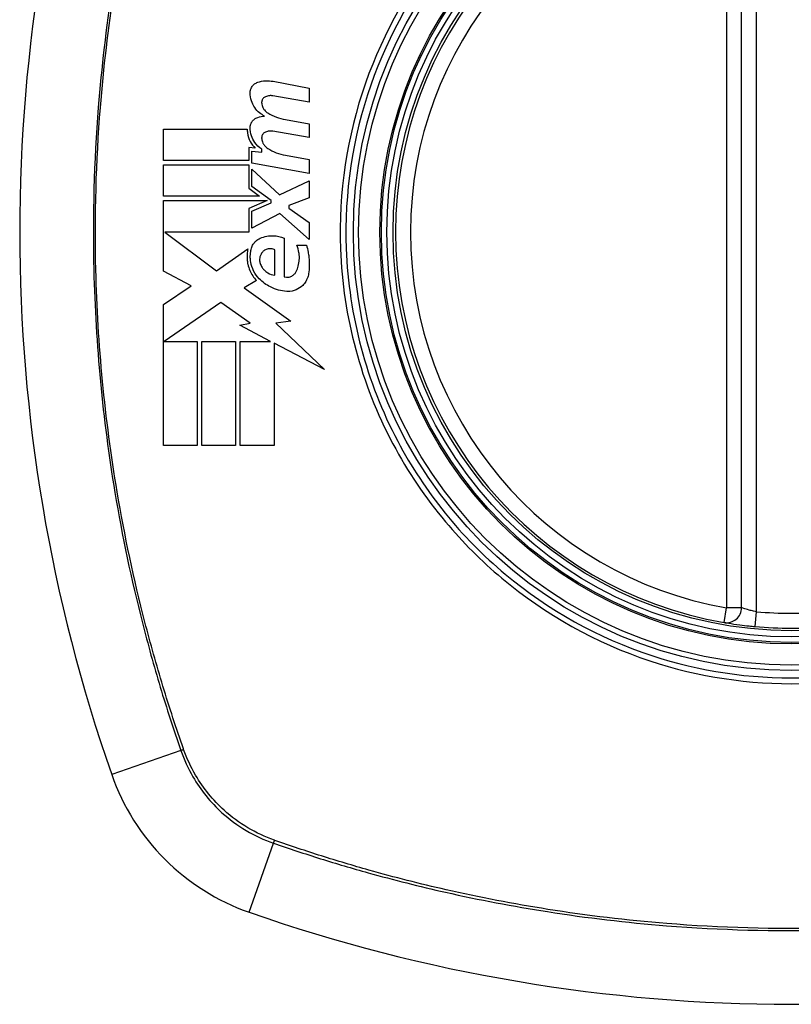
# Model space of a CAD drawing. Header units: inches. Extents: x 67.6 to 163.4, y 45.9 to 75.9.
# Tile 31 of 34: x 158.527 to 159.137, y 73.827 to 74.605. Entities that reach past the tile are written whole.
import ezdxf

# ---------------------------------------------------------------- set-up
doc = ezdxf.new("R2010")
doc.units = ezdxf.units.IN
doc.header["$MEASUREMENT"] = 0
doc.layers.add('Visible Edges(ANSI)', color=7, linetype='Continuous', lineweight=25)
doc.layers.add('Visible Tangent Edges(ANSI)', color=7, linetype='Continuous', lineweight=25)

msp = doc.modelspace()

# ---------------------------------------------------------------- linework, layer by layer
at = {"layer": 'Visible Edges(ANSI)'}
for p, q in [((159.09769, 74.14034), (159.09769, 74.73394)), ((158.72724, 74.55643), (158.75581, 74.55088)), ((158.75581, 74.55088), (158.75581, 74.53988)), ((158.75581, 74.53988), (158.72706, 74.54495)), ((158.73706, 74.52619), (158.75581, 74.52289)), ((158.64056, 74.49389), (158.64056, 74.51864)), ((158.64056, 74.51864), (158.70681, 74.51864)), ((158.75581, 74.51189), (158.72706, 74.51696)), ((158.75581, 74.52289), (158.75581, 74.51189)), ((158.71306, 74.50369), (158.70793, 74.50414)), ((158.70793, 74.50414), (158.70793, 74.49389)), ((158.71031, 74.49166), (158.71031, 74.50114)), ((158.71031, 74.50114), (158.71831, 74.50044)), ((158.71831, 74.50044), (158.71831, 74.50285)), ((158.70793, 74.49389), (158.64056, 74.49389)), ((158.73706, 74.49794), (158.75581, 74.49464)), ((158.75581, 74.49464), (158.75581, 74.48364)), ((158.64056, 74.46564), (158.64056, 74.49039)), ((158.64056, 74.49039), (158.70793, 74.49039)), ((158.70793, 74.49039), (158.70793, 74.4719)), ((158.75581, 74.48364), (158.71031, 74.49166)), ((158.71031, 74.47326), (158.71031, 74.48689)), ((158.71031, 74.48689), (158.73241, 74.46664)), ((158.73241, 74.46664), (158.75581, 74.47789)), ((158.75581, 74.47789), (158.75581, 74.46439)), ((158.70793, 74.4719), (158.71656, 74.46564)), ((158.72562, 74.46214), (158.71031, 74.47326)), ((158.71656, 74.46564), (158.64056, 74.46564)), ((158.64056, 74.40639), (158.64056, 74.46214)), ((158.64056, 74.46214), (158.72266, 74.46214)), ((158.72266, 74.46214), (158.70793, 74.45589)), ((158.72562, 74.46039), (158.72562, 74.46214)), ((158.75581, 74.46439), (158.73956, 74.45814)), ((158.70793, 74.45589), (158.70793, 74.43714)), ((158.71031, 74.45389), (158.72562, 74.46039)), ((158.71031, 74.44039), (158.71031, 74.45389)), ((158.73956, 74.45814), (158.73956, 74.45614)), ((158.73956, 74.45614), (158.75581, 74.44489)), ((158.73256, 74.45189), (158.71031, 74.44039)), ((158.75581, 74.43139), (158.73256, 74.45189)), ((158.75581, 74.44489), (158.75581, 74.43139)), ((158.70793, 74.43714), (158.6416, 74.43714)), ((158.6416, 74.43714), (158.68243, 74.40664)), ((158.73606, 74.43239), (158.73606, 74.40189)), ((158.68243, 74.40664), (158.70731, 74.42389)), ((158.72856, 74.40314), (158.72856, 74.42314)), ((158.74606, 74.42689), (158.75356, 74.42689)), ((158.66232, 74.39482), (158.64056, 74.40639)), ((158.71406, 74.39892), (158.70443, 74.39314)), ((158.64056, 74.38014), (158.66232, 74.39482)), ((158.70443, 74.39314), (158.74114, 74.36696)), ((158.64056, 74.26864), (158.64056, 74.38014)), ((158.68581, 74.38164), (158.64107, 74.35089)), ((158.70919, 74.36527), (158.68581, 74.38164)), ((158.70081, 74.36364), (158.70919, 74.36527)), ((158.7253, 74.35089), (158.70081, 74.36364)), ((158.74114, 74.36696), (158.72931, 74.36529)), ((158.72931, 74.36529), (158.76781, 74.32876)), ((158.64107, 74.35089), (158.66731, 74.35089)), ((158.66731, 74.35089), (158.66731, 74.26864)), ((158.67081, 74.26864), (158.67081, 74.35089)), ((158.67081, 74.35089), (158.69756, 74.35089)), ((158.69756, 74.35089), (158.69756, 74.26864)), ((158.70131, 74.26864), (158.70131, 74.35089)), ((158.70131, 74.35089), (158.7253, 74.35089)), ((158.76781, 74.32876), (158.72806, 74.34945)), ((158.72806, 74.34945), (158.72806, 74.26864)), ((158.66731, 74.26864), (158.64056, 74.26864)), ((158.69756, 74.26864), (158.67081, 74.26864)), ((158.72806, 74.26864), (158.70131, 74.26864))]:
    msp.add_line(p, q, dxfattribs=at)
for radius in [0.31988, 0.31496]:
    msp.add_circle((159.13706, 74.43714), radius, dxfattribs=at)
for centre, radius, start, end in [((159.82604, 74.43714), 1.29921, 160.73366, 199.26634), ((159.13706, 74.43714), 0.31299, 99.78402, 260.21598), ((159.08588, 74.14034), 0.01181, 260.21598, 0), ((159.13706, 74.43714), 0.31299, 264.74991, 275.25009), ((158.76683, 74.06691), 0.17717, 199.26634, 250.73366), ((159.13706, 75.12611), 1.29921, 250.73366, 289.26634)]:
    msp.add_arc(centre, radius, start, end, dxfattribs=at)
for points, knots in [([(158.70908, 74.54739), (158.70908, 74.54758), (158.70909, 74.54778), (158.70912, 74.54813), (158.70913, 74.54827), (158.70916, 74.5485), (158.70917, 74.54858), (158.7092, 74.54875), (158.70921, 74.54883), (158.70924, 74.54901), (158.70926, 74.5491), (158.70931, 74.54934), (158.70935, 74.54948), (158.7095, 74.55003), (158.70964, 74.55043), (158.71001, 74.5513), (158.71027, 74.55176), (158.7111, 74.55301), (158.71177, 74.55372), (158.7133, 74.55489), (158.71416, 74.55533), (158.71506, 74.55564)], [-0.02806933, -0.02806933, -0.02806933, -0.02806933, -0.02655837, -0.02655837, -0.0254402, -0.0254402, -0.02479565, -0.02479565, -0.02416023, -0.02416023, -0.02344141, -0.02344141, -0.02230527, -0.02230527, -0.01907839, -0.01907839, -0.01504987, -0.01504987, -0.00755311, -0.00755311, 0, 0, 0, 0]), ([(158.71506, 74.55564), (158.71711, 74.55632), (158.71924, 74.55672), (158.72334, 74.55694), (158.72531, 74.55681), (158.72724, 74.55643)], [-0.03334269, -0.03334269, -0.03334269, -0.03334269, -0.01618292, -0.01618292, -0.00041988, -0.00041988, -0.00041988, -0.00041988]), ([(158.72056, 74.52889), (158.71912, 74.52959), (158.71776, 74.53046), (158.71508, 74.53268), (158.7138, 74.53406), (158.71157, 74.53728), (158.71066, 74.53912), (158.7094, 74.54311), (158.70907, 74.54524), (158.70908, 74.54739)], [-0.06020904, -0.06020904, -0.06020904, -0.06020904, -0.04740935, -0.04740935, -0.03262202, -0.03262202, -0.01678225, -0.01678225, -0.00037275, -0.00037275, -0.00037275, -0.00037275]), ([(158.72118, 74.54425), (158.72087, 74.54412), (158.72057, 74.54395), (158.71993, 74.54349), (158.71961, 74.5432), (158.71905, 74.54253), (158.71882, 74.54216), (158.71852, 74.54151), (158.71843, 74.54125), (158.71833, 74.54089), (158.71831, 74.54081), (158.71828, 74.54067), (158.71827, 74.54062), (158.71825, 74.54051), (158.71824, 74.54046), (158.71823, 74.54035), (158.71822, 74.54028), (158.7182, 74.54011), (158.71819, 74.54001), (158.71817, 74.53965), (158.71818, 74.53939), (158.71821, 74.53914)], [-0.01825939, -0.01825939, -0.01825939, -0.01825939, -0.01555937, -0.01555937, -0.01215229, -0.01215229, -0.00884391, -0.00884391, -0.00670425, -0.00670425, -0.00603459, -0.00603459, -0.00561463, -0.00561463, -0.00522861, -0.00522861, -0.00473542, -0.00473542, -0.00393494, -0.00393494, -0.00196875, -0.00196875, -0.00196875, -0.00196875]), ([(158.71821, 74.53914), (158.71833, 74.53796), (158.71866, 74.53682), (158.71949, 74.53506), (158.71989, 74.53441), (158.72111, 74.53284), (158.72201, 74.53203), (158.72302, 74.53139)], [-0.02463691, -0.02463691, -0.02463691, -0.02463691, -0.01555528, -0.01555528, -0.00955626, -0.00955626, 0, 0, 0, 0]), ([(158.72706, 74.54495), (158.72614, 74.54511), (158.7252, 74.54515), (158.72321, 74.54495), (158.72217, 74.54468), (158.72118, 74.54425)], [-0.01599987, -0.01599987, -0.01599987, -0.01599987, -0.00850266, -0.00850266, 0, 0, 0, 0]), ([(158.70908, 74.51989), (158.70908, 74.52), (158.70909, 74.52011), (158.7091, 74.52031), (158.7091, 74.52041), (158.70912, 74.52058), (158.70912, 74.52066), (158.70914, 74.52082), (158.70915, 74.5209), (158.70917, 74.52106), (158.70919, 74.52115), (158.70923, 74.52137), (158.70925, 74.5215), (158.70936, 74.52198), (158.70946, 74.52233), (158.70983, 74.52336), (158.71017, 74.52402), (158.7111, 74.52536), (158.71171, 74.52599), (158.71321, 74.52714), (158.71411, 74.5276), (158.71506, 74.52789)], [-0.02766047, -0.02766047, -0.02766047, -0.02766047, -0.02680401, -0.02680401, -0.0261056, -0.0261056, -0.02548201, -0.02548201, -0.02488025, -0.02488025, -0.02420509, -0.02420509, -0.02317395, -0.02317395, -0.02044509, -0.02044509, -0.01476326, -0.01476326, -0.00792574, -0.00792574, 0, 0, 0, 0]), ([(158.70681, 74.51864), (158.70679, 74.51765), (158.70684, 74.51666), (158.70727, 74.51327), (158.70802, 74.51094), (158.71017, 74.50689), (158.7115, 74.50516), (158.71306, 74.50369)], [-0.04317297, -0.04317297, -0.04317297, -0.04317297, -0.0356333, -0.0356333, -0.01696241, -0.01696241, 0, 0, 0, 0]), ([(158.71831, 74.50285), (158.71615, 74.50423), (158.71426, 74.50603), (158.71162, 74.50975), (158.71073, 74.51152), (158.70941, 74.51548), (158.70906, 74.51767), (158.70908, 74.51989)], [-0.0529494, -0.0529494, -0.0529494, -0.0529494, -0.03254649, -0.03254649, -0.01730062, -0.01730062, -0.00039707, -0.00039707, -0.00039707, -0.00039707]), ([(158.72118, 74.51626), (158.72086, 74.51612), (158.72055, 74.51594), (158.71991, 74.51548), (158.71958, 74.51517), (158.71902, 74.51448), (158.71879, 74.51411), (158.71848, 74.51341), (158.71838, 74.51311), (158.71829, 74.51271), (158.71827, 74.51262), (158.71824, 74.51247), (158.71824, 74.51242), (158.71822, 74.51231), (158.71821, 74.51226), (158.7182, 74.51215), (158.7182, 74.51209), (158.71819, 74.51192), (158.71818, 74.51183), (158.71818, 74.51153), (158.71819, 74.51134), (158.71821, 74.51115)], [-0.01824014, -0.01824014, -0.01824014, -0.01824014, -0.0154558, -0.0154558, -0.01198937, -0.01198937, -0.00859566, -0.00859566, -0.00615971, -0.00615971, -0.00546034, -0.00546034, -0.00503601, -0.00503601, -0.00465527, -0.00465527, -0.00417342, -0.00417342, -0.00341971, -0.00341971, -0.00194251, -0.00194251, -0.00194251, -0.00194251]), ([(158.72706, 74.51696), (158.72613, 74.51712), (158.72519, 74.51715), (158.7232, 74.51695), (158.72216, 74.51668), (158.72118, 74.51626)], [-0.01604893, -0.01604893, -0.01604893, -0.01604893, -0.00847727, -0.00847727, 0, 0, 0, 0]), ([(158.71821, 74.51115), (158.71834, 74.50993), (158.71868, 74.50875), (158.71954, 74.50697), (158.71995, 74.50633), (158.72115, 74.5048), (158.72204, 74.50401), (158.72302, 74.50339)], [-0.02463866, -0.02463866, -0.02463866, -0.02463866, -0.01525184, -0.01525184, -0.00931987, -0.00931987, 0, 0, 0, 0]), ([(158.70956, 74.42189), (158.70961, 74.42246), (158.7097, 74.42302), (158.71008, 74.42472), (158.71049, 74.42581), (158.71172, 74.42809), (158.71261, 74.42922), (158.71468, 74.4311), (158.71582, 74.43184), (158.71706, 74.43239)], [-0.03526655, -0.03526655, -0.03526655, -0.03526655, -0.03088657, -0.03088657, -0.02197862, -0.02197862, -0.01079591, -0.01079591, 0, 0, 0, 0]), ([(158.71706, 74.43239), (158.71872, 74.43312), (158.72044, 74.43365), (158.72392, 74.43431), (158.72565, 74.43444), (158.73036, 74.43427), (158.73331, 74.4336), (158.73606, 74.43239)], [-0.05252162, -0.05252162, -0.05252162, -0.05252162, -0.03802982, -0.03802982, -0.02406892, -0.02406892, 0, 0, 0, 0]), ([(158.70731, 74.42389), (158.70701, 74.42259), (158.70681, 74.42127), (158.70667, 74.41952), (158.70664, 74.4191), (158.70662, 74.41831), (158.70661, 74.41793), (158.70661, 74.41728), (158.70662, 74.417), (158.70664, 74.41647), (158.70665, 74.41621), (158.7067, 74.41554), (158.70673, 74.41513), (158.70689, 74.41374), (158.70705, 74.41276), (158.70763, 74.41014), (158.70814, 74.40853), (158.71008, 74.40398), (158.71186, 74.40126), (158.71406, 74.39892)], [-0.06899169, -0.06899169, -0.06899169, -0.06899169, -0.05878002, -0.05878002, -0.05561, -0.05561, -0.05273167, -0.05273167, -0.05061216, -0.05061216, -0.04865735, -0.04865735, -0.04550856, -0.04550856, -0.03795067, -0.03795067, -0.02502911, -0.02502911, 0, 0, 0, 0]), ([(158.72856, 74.42314), (158.72838, 74.42323), (158.7282, 74.42332), (158.72751, 74.42363), (158.72699, 74.4238), (158.72539, 74.42415), (158.72429, 74.42416), (158.72227, 74.42377), (158.72135, 74.4234), (158.71978, 74.42241), (158.71911, 74.42183), (158.71856, 74.42114)], [-0.02954107, -0.02954107, -0.02954107, -0.02954107, -0.0279188, -0.0279188, -0.02353211, -0.02353211, -0.01478416, -0.01478416, -0.00692303, -0.00692303, 0, 0, 0, 0]), ([(158.74556, 74.40614), (158.74619, 74.40746), (158.7467, 74.40884), (158.74756, 74.41197), (158.74786, 74.41372), (158.748, 74.41599), (158.74801, 74.41648), (158.74802, 74.41726), (158.74801, 74.41756), (158.748, 74.41811), (158.74798, 74.41837), (158.74795, 74.41895), (158.74792, 74.41927), (158.74784, 74.42008), (158.74778, 74.42058), (158.74739, 74.42307), (158.74683, 74.42502), (158.74606, 74.42689)], [-0.05506664, -0.05506664, -0.05506664, -0.05506664, -0.04374259, -0.04374259, -0.03018084, -0.03018084, -0.0264387, -0.0264387, -0.02420765, -0.02420765, -0.02223233, -0.02223233, -0.01976957, -0.01976957, -0.01599104, -0.01599104, -0.00050036, -0.00050036, -0.00050036, -0.00050036]), ([(158.75356, 74.42689), (158.75412, 74.4251), (158.75457, 74.42329), (158.75516, 74.42024), (158.75535, 74.41903), (158.75558, 74.41713), (158.75565, 74.41645), (158.75574, 74.41526), (158.75577, 74.41475), (158.75582, 74.41372), (158.75584, 74.41319), (158.75586, 74.41186), (158.75586, 74.41106), (158.75577, 74.40829), (158.7556, 74.40633), (158.75531, 74.40439)], [-0.05857853, -0.05857853, -0.05857853, -0.05857853, -0.04427096, -0.04427096, -0.03493369, -0.03493369, -0.0296881, -0.0296881, -0.0258246, -0.0258246, -0.02178743, -0.02178743, -0.01568984, -0.01568984, -0.00067754, -0.00067754, -0.00067754, -0.00067754]), ([(158.71625, 74.40039), (158.71449, 74.40219), (158.71301, 74.40427), (158.71076, 74.40874), (158.70999, 74.41109), (158.70946, 74.41415), (158.70938, 74.41479), (158.70929, 74.41575), (158.70926, 74.41606), (158.70923, 74.41663), (158.70922, 74.41688), (158.70921, 74.4174), (158.70921, 74.41768), (158.70922, 74.4184), (158.70923, 74.41885), (158.70931, 74.42017), (158.70941, 74.42103), (158.70956, 74.42189)], [-0.06373187, -0.06373187, -0.06373187, -0.06373187, -0.04404665, -0.04404665, -0.02524201, -0.02524201, -0.02033555, -0.02033555, -0.01791741, -0.01791741, -0.01602226, -0.01602226, -0.01392522, -0.01392522, -0.01050046, -0.01050046, -0.00386231, -0.00386231, -0.00386231, -0.00386231]), ([(158.71856, 74.42114), (158.71823, 74.42073), (158.71794, 74.4203), (158.71733, 74.4192), (158.71705, 74.41851), (158.7167, 74.4172), (158.7166, 74.41659), (158.71655, 74.4158), (158.71654, 74.41563), (158.71654, 74.41536), (158.71654, 74.41526), (158.71655, 74.41507), (158.71655, 74.41498), (158.71656, 74.41477), (158.71657, 74.41466), (158.7166, 74.41438), (158.71662, 74.4142), (158.71673, 74.41347), (158.71687, 74.41292), (158.71706, 74.41239)], [-0.02524521, -0.02524521, -0.02524521, -0.02524521, -0.02119963, -0.02119963, -0.01548649, -0.01548649, -0.0107886, -0.0107886, -0.00949271, -0.00949271, -0.00871746, -0.00871746, -0.00802869, -0.00802869, -0.00716605, -0.00716605, -0.00583345, -0.00583345, -0.00150535, -0.00150535, -0.00150535, -0.00150535]), ([(158.71706, 74.41239), (158.71745, 74.41127), (158.71798, 74.41022), (158.71909, 74.40856), (158.7196, 74.40793), (158.72106, 74.4064), (158.72208, 74.40561), (158.72484, 74.40398), (158.72667, 74.40337), (158.72856, 74.40314)], [-0.04086178, -0.04086178, -0.04086178, -0.04086178, -0.03180686, -0.03180686, -0.02543884, -0.02543884, -0.01530154, -0.01530154, 0, 0, 0, 0]), ([(158.73806, 74.39039), (158.73358, 74.39066), (158.72918, 74.39183), (158.72185, 74.39552), (158.71885, 74.39771), (158.71625, 74.40039)], [-0.0651785, -0.0651785, -0.0651785, -0.0651785, -0.02911205, -0.02911205, 0, 0, 0, 0]), ([(158.73606, 74.40189), (158.73622, 74.40184), (158.73639, 74.4018), (158.7374, 74.40156), (158.73827, 74.40151), (158.74015, 74.4017), (158.74114, 74.402), (158.74285, 74.4029), (158.74359, 74.40346), (158.74475, 74.40473), (158.74521, 74.4054), (158.74556, 74.40614)], [-0.03010904, -0.03010904, -0.03010904, -0.03010904, -0.02874945, -0.02874945, -0.02177568, -0.02177568, -0.01355693, -0.01355693, -0.00629065, -0.00629065, 0, 0, 0, 0]), ([(158.75531, 74.40439), (158.75511, 74.40308), (158.75476, 74.4018), (158.75394, 74.39978), (158.75355, 74.39901), (158.75241, 74.39713), (158.75158, 74.39608), (158.74916, 74.39366), (158.74741, 74.39249), (158.7434, 74.39078), (158.74114, 74.39033), (158.7386, 74.39036), (158.73833, 74.39037), (158.73806, 74.39039)], [-0.07879273, -0.07879273, -0.07879273, -0.07879273, -0.06865981, -0.06865981, -0.06195708, -0.06195708, -0.05155002, -0.05155002, -0.03492434, -0.03492434, -0.01659653, -0.01659653, -0.01443138, -0.01443138, -0.01443138, -0.01443138]), ([(159.08388, 74.1287), (159.08388, 74.1287), (159.08517, 74.12847), (159.08979, 74.12773), (159.09285, 74.12726), (159.09868, 74.1265), (159.10111, 74.12621), (159.10521, 74.12577), (159.10683, 74.1256), (159.10842, 74.12546)], [0, 0, 0, 0, 0.03342093, 0.03342093, 0.06354683, 0.06354683, 0.08237552, 0.08237552, 0.09414345, 0.09414345, 0.09414345, 0.09414345])]:
    msp.add_open_spline(points, degree=3, knots=knots, dxfattribs=at)
for points in [[(158.72302, 74.53139), (158.72734, 74.52875), (158.7321, 74.52699), (158.73706, 74.52619)], [(158.71506, 74.52789), (158.71685, 74.52843), (158.7187, 74.52877), (158.72056, 74.52889)], [(158.72302, 74.50339), (158.72732, 74.50066), (158.73209, 74.49882), (158.73706, 74.49794)]]:
    msp.add_open_spline(points, degree=3, dxfattribs=at)
at = {"layer": 'Visible Tangent Edges(ANSI)'}
for p, q in [((159.08588, 74.73394), (159.08588, 74.14034)), ((159.10951, 74.13722), (159.10951, 74.73705)), ((159.08388, 74.1287), (159.08588, 74.14034)), ((159.09769, 74.14034), (159.08588, 74.14034)), ((159.10842, 74.12546), (159.10951, 74.13722)), ((158.65425, 74.02755), (158.59959, 74.00845)), ((158.70838, 73.89966), (158.72748, 73.95432))]:
    msp.add_line(p, q, dxfattribs=at)
for radius in [0.34636, 0.34222, 0.32539, 0.3242]:
    msp.add_circle((159.13706, 74.43714), radius, dxfattribs=at)
for start, end in [(99.78402, 260.21598), (264.74991, 275.25009)]:
    msp.add_arc((159.13706, 74.43714), 0.30118, start, end, dxfattribs=at)
for centre, major_axis, start_param, end_param in [((158.65889, 74.02918), (-0.00931, -0.00321), 1.046967, 1.310674), ((158.7291, 73.95897), (0.00321, 0.00931), 1.830918, 2.094625)]:
    msp.add_ellipse(centre, major_axis=major_axis, ratio=0.002592, start_param=start_param, end_param=end_param, dxfattribs=at)
for points, knots in [([(158.65425, 74.84672), (158.64999, 74.83435), (158.64584, 74.82193), (158.63802, 74.79694), (158.6343, 74.78439), (158.62515, 74.75155), (158.62003, 74.73116), (158.60942, 74.68397), (158.6043, 74.65708), (158.59518, 74.59878), (158.59148, 74.56733), (158.58558, 74.49297), (158.58441, 74.4501), (158.58684, 74.34842), (158.59243, 74.28955), (158.60791, 74.1969), (158.61517, 74.16247), (158.62821, 74.11143), (158.63292, 74.09449), (158.64052, 74.06926), (158.64314, 74.06088), (158.64856, 74.04417), (158.65139, 74.03586), (158.65425, 74.02755)], [0, 0, 0, 0, 0.099284, 0.099284, 0.198296, 0.198296, 0.356933, 0.356933, 0.563161, 0.563161, 0.801732, 0.801732, 1.126637, 1.126637, 1.572986, 1.572986, 1.839557, 1.839557, 1.972882, 1.972882, 2.039554, 2.039554, 2.106203, 2.106203, 2.106203, 2.106203]), ([(158.65634, 74.0288), (158.65344, 74.03707), (158.65073, 74.04506), (158.64532, 74.06157), (158.64268, 74.06993), (158.63503, 74.0951), (158.63028, 74.11199), (158.61713, 74.16291), (158.6098, 74.19727), (158.59417, 74.28975), (158.58851, 74.34853), (158.58604, 74.45008), (158.58723, 74.49289), (158.5932, 74.56715), (158.59694, 74.59855), (158.60616, 74.65674), (158.61133, 74.68359), (158.62203, 74.73068), (158.6272, 74.75102), (158.63642, 74.78377), (158.64016, 74.79629), (158.64799, 74.82106), (158.65199, 74.83308), (158.65634, 74.84547)], [-2.104956, -2.104956, -2.104956, -2.104956, -2.039554, -2.039554, -1.972882, -1.972882, -1.839557, -1.839557, -1.572986, -1.572986, -1.126637, -1.126637, -0.801732, -0.801732, -0.563161, -0.563161, -0.356933, -0.356933, -0.198296, -0.198296, -0.099284, -0.099284, -0.001246, -0.001246, -0.001246, -0.001246]), ([(159.13706, 74.78937), (159.15985, 74.78937), (159.18286, 74.78714), (159.23441, 74.77698), (159.26246, 74.76769), (159.31552, 74.74241), (159.34069, 74.72629), (159.36329, 74.70742), (159.39745, 74.6789), (159.42571, 74.6442), (159.46654, 74.5686), (159.47967, 74.52888), (159.49088, 74.45186), (159.49044, 74.41452), (159.4769, 74.33379), (159.46024, 74.28959), (159.42758, 74.23696), (159.4179, 74.22355), (159.40735, 74.21091), (159.37761, 74.17529), (159.34087, 74.14587), (159.25176, 74.09972), (159.19836, 74.08611), (159.10444, 74.08415), (159.06456, 74.09012), (158.98441, 74.11648), (158.94481, 74.1385), (158.91084, 74.16685), (158.87602, 74.19593), (158.84712, 74.23168), (158.80103, 74.31881), (158.78702, 74.37111), (158.78346, 74.46812), (158.79006, 74.51197), (158.8185, 74.59357), (158.83973, 74.63096), (158.86678, 74.66336), (158.89638, 74.69882), (158.93297, 74.72816), (158.99232, 74.75903), (159.01141, 74.76691), (159.06505, 74.78381), (159.10126, 74.78937), (159.13706, 74.78937)], [-3.141593, -3.141593, -3.141593, -3.141593, -2.946594, -2.946594, -2.696251, -2.696251, -2.445914, -2.445914, -2.445914, -2.067507, -2.067507, -1.716551, -1.716551, -1.405531, -1.405531, -1.016056, -1.016056, -0.875434, -0.875434, -0.875434, -0.479101, -0.479101, -0.021702, -0.021702, 0.31764, 0.31764, 0.695378, 0.695378, 0.695378, 1.082671, 1.082671, 1.532987, 1.532987, 1.905714, 1.905714, 2.266012, 2.266012, 2.266012, 2.660331, 2.660331, 2.835226, 2.835226, 3.141593, 3.141593, 3.141593, 3.141593]), ([(158.86361, 74.66601), (158.83616, 74.6333), (158.81456, 74.59551), (158.78559, 74.51294), (158.77886, 74.46852), (158.78248, 74.37026), (158.79679, 74.3173), (158.83371, 74.24791), (158.84767, 74.22726), (158.86361, 74.20826)], [-2.266012, -2.266012, -2.266012, -2.266012, -1.905714, -1.905714, -1.532987, -1.532987, -1.082671, -1.082671, -0.873089, -0.873089, -0.873089, -0.873089]), ([(158.90819, 74.16368), (158.94249, 74.1349), (158.98251, 74.11251), (159.06362, 74.08565), (159.10402, 74.07955), (159.19915, 74.08155), (159.25322, 74.09546), (159.32455, 74.13261), (159.34615, 74.14707), (159.36594, 74.16368)], [-0.695378, -0.695378, -0.695378, -0.695378, -0.31764, -0.31764, 0.021702, 0.021702, 0.479101, 0.479101, 0.69757, 0.69757, 0.69757, 0.69757]), ([(159.10951, 74.13722), (159.10874, 74.13736), (159.10796, 74.13751), (159.10598, 74.13794), (159.10482, 74.13822), (159.10201, 74.13896), (159.10054, 74.1394), (159.09832, 74.14011), (159.09769, 74.14034), (159.09769, 74.14034)], [-0.09414345, -0.09414345, -0.09414345, -0.09414345, -0.08237552, -0.08237552, -0.06354683, -0.06354683, -0.03342093, -0.03342093, 0, 0, 0, 0]), ([(158.65425, 74.02755), (158.65674, 74.02032), (158.65994, 74.01333), (158.66993, 73.99613), (158.67773, 73.9865), (158.69858, 73.96769), (158.7125, 73.95948), (158.72748, 73.95432)], [0, 0, 0, 0, 0.0558923, 0.0558923, 0.1453199, 0.1453199, 0.261048, 0.261048, 0.261048, 0.261048]), ([(158.72826, 73.95658), (158.71363, 73.96178), (158.70008, 73.96987), (158.67971, 73.98829), (158.67206, 73.99767), (158.6622, 74.01445), (158.65902, 74.02127), (158.65651, 74.02833)], [-0.261048, -0.261048, -0.261048, -0.261048, -0.1453199, -0.1453199, -0.0558923, -0.0558923, 0, 0, 0, 0]), ([(159.5454, 73.95641), (159.53713, 73.95351), (159.52914, 73.9508), (159.51263, 73.9454), (159.50427, 73.94276), (159.4791, 73.9351), (159.46221, 73.93036), (159.41129, 73.9172), (159.37693, 73.90988), (159.28445, 73.89424), (159.22567, 73.88858), (159.12412, 73.88612), (159.08131, 73.88731), (159.00705, 73.89327), (158.97565, 73.89701), (158.91746, 73.90623), (158.89061, 73.9114), (158.84352, 73.9221), (158.82318, 73.92728), (158.79043, 73.9365), (158.77791, 73.94024), (158.75314, 73.94806), (158.74112, 73.95206), (158.72873, 73.95641)], [-2.104956, -2.104956, -2.104956, -2.104956, -2.039554, -2.039554, -1.972882, -1.972882, -1.839557, -1.839557, -1.572986, -1.572986, -1.126637, -1.126637, -0.801732, -0.801732, -0.563161, -0.563161, -0.356933, -0.356933, -0.198296, -0.198296, -0.099284, -0.099284, -0.001246, -0.001246, -0.001246, -0.001246]), ([(158.72748, 73.95432), (158.73985, 73.95006), (158.75227, 73.94591), (158.77726, 73.93809), (158.78981, 73.93438), (158.82265, 73.92523), (158.84304, 73.9201), (158.89023, 73.90949), (158.91712, 73.90437), (158.97542, 73.89525), (159.00687, 73.89155), (159.08123, 73.88566), (159.1241, 73.88448), (159.22579, 73.88692), (159.28465, 73.89251), (159.3773, 73.90798), (159.41173, 73.91524), (159.46278, 73.92828), (159.47971, 73.93299), (159.50494, 73.94059), (159.51332, 73.94321), (159.53003, 73.94863), (159.53834, 73.95146), (159.54665, 73.95432)], [0, 0, 0, 0, 0.099284, 0.099284, 0.198296, 0.198296, 0.356933, 0.356933, 0.563161, 0.563161, 0.801732, 0.801732, 1.126637, 1.126637, 1.572986, 1.572986, 1.839557, 1.839557, 1.972882, 1.972882, 2.039554, 2.039554, 2.106203, 2.106203, 2.106203, 2.106203])]:
    msp.add_open_spline(points, degree=3, knots=knots, dxfattribs=at)
for points in [[(158.86361, 74.20826), (158.87712, 74.19216), (158.89205, 74.17722), (158.90819, 74.16368)], [(158.65651, 74.02833), (158.65645, 74.02849), (158.6564, 74.02864), (158.65634, 74.0288)], [(158.72873, 73.95641), (158.72857, 73.95647), (158.72841, 73.95652), (158.72826, 73.95658)]]:
    msp.add_open_spline(points, degree=3, dxfattribs=at)

doc.saveas('drawing.dxf')
